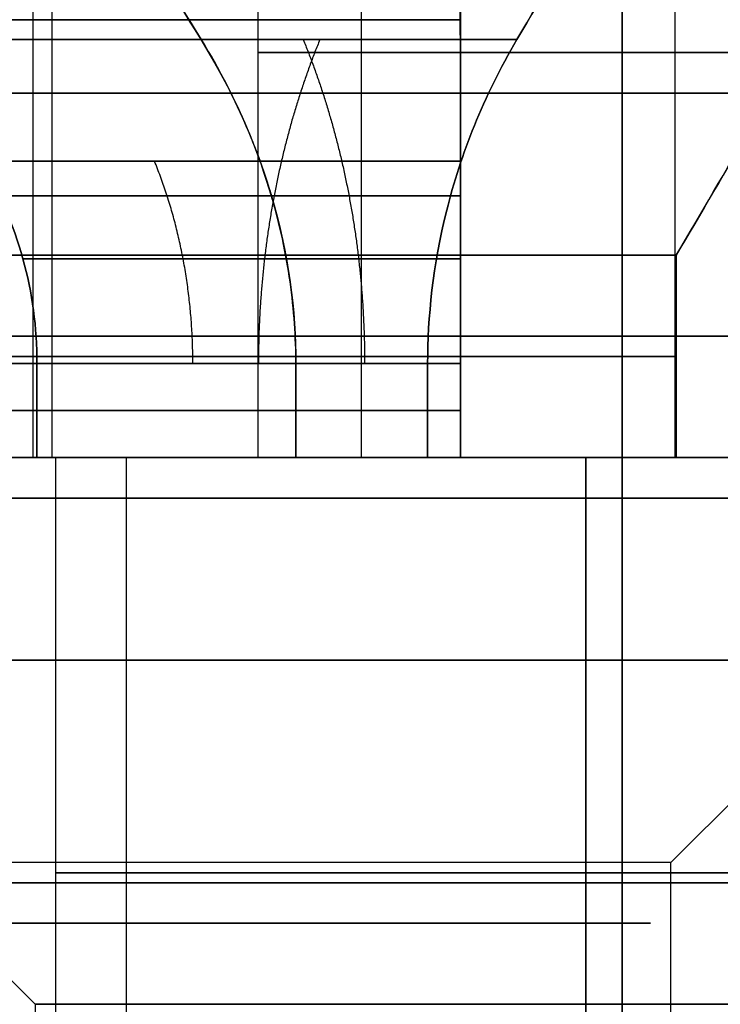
# Model space of a CAD drawing. Header units: millimetres. Extents: x -105 to 152, y -114 to 65.
# Tile 112 of 256: x 112.52 to 114.25, y -92.25 to -89.82. Entities that reach past the tile are written whole.
import ezdxf

# ---------------------------------------------------------------- set-up
doc = ezdxf.new("R2010")
doc.units = ezdxf.units.MM
doc.layers.add('Layer 01', color=18, linetype='Continuous', true_color=0x000000)

msp = doc.modelspace()

# ---------------------------------------------------------------- linework, layer by layer
at = {"layer": 'Layer 01'}
for p, q in [((112.5976, -90.9, 12.54), (112.5976, -87.7, 12.54)), ((112.5976, -90.9, 13.34), (112.5976, -87.7, 13.34)), ((112.5976, -90.9, 23.66), (112.5976, -87.7, 23.66)), ((112.5976, -90.9, 24.46), (112.5976, -87.7, 24.46)), ((113.606, -90.9, 11.5316), (113.606, -87.7, 11.5316)), ((113.606, -87.7, 14.3484), (113.606, -90.9, 14.3484)), ((113.606, -90.9, 22.6516), (113.606, -87.7, 22.6516)), ((113.606, -87.7, 25.4684), (113.606, -90.9, 25.4684)), ((113.106, -88.9, 24.06), (113.106, -90.9, 24.06)), ((113.106, -88.9, 12.94), (113.106, -90.9, 12.94)), ((112.5506, -90.9, 17.1144), (112.5506, -89.1, 17.1144)), ((113.3616, -90.9, 19.0746), (113.3616, -89.1, 19.0746)), ((114.1363, -90.9, 18.9), (114.1363, -89.2052, 18.9)), ((114.1363, -90.9, 18.1), (114.1363, -89.2052, 18.1)), ((133.576, -90, -0.5), (103.576, -90, -0.5)), ((133.576, -90, 37.5), (103.576, -90, 37.5)), ((112.606, -90.9, 24.06), (112.606, -92.95, 24.06)), ((112.606, -90.9, 12.94), (112.606, -92.95, 12.94)), ((113.106, -90.9, 12.94), (112.606, -90.9, 12.94)), ((113.106, -90.9, 24.06), (112.606, -90.9, 24.06)), ((112.7804, -90.9, 16.5602), (112.7804, -93.2, 16.5602)), ((112.9533, -90.9, 12.0172), (112.8235, -90.9, 12.0172)), ((112.9533, -90.9, 13.8628), (112.8235, -90.9, 13.8628)), ((112.9533, -90.9, 23.1372), (112.8235, -90.9, 23.1372)), ((112.9533, -90.9, 24.9828), (112.8235, -90.9, 24.9828)), ((112.8725, -90.9, 13.34), (112.8725, -90.9, 12.54)), ((112.8725, -90.9, 24.46), (112.8725, -90.9, 23.66)), ((113.0832, -90.9, 11.8872), (113.0832, -90.9, 11.7575)), ((113.0832, -90.9, 14.1225), (113.0832, -90.9, 13.9928)), ((113.0832, -90.9, 23.0072), (113.0832, -90.9, 22.8775)), ((113.0832, -90.9, 25.2425), (113.0832, -90.9, 25.1128)), ((113.2577, -90.9, 20.2881), (113.2577, -90.9, 20.1635)), ((113.2577, -90.9, 16.8365), (113.2577, -90.9, 16.7119)), ((114.076, -90.9, 18.5), (113.476, -90.9, 18.5)), ((114.406, -90.9, 11.8369), (113.606, -90.9, 11.8369)), ((114.406, -90.9, 14.0431), (113.606, -90.9, 14.0431)), ((114.406, -90.9, 22.9569), (113.606, -90.9, 22.9569)), ((114.406, -90.9, 25.1631), (113.606, -90.9, 25.1631)), ((113.7642, -90.9, 19.7817), (113.6396, -90.9, 19.7817)), ((113.7642, -90.9, 17.2183), (113.6396, -90.9, 17.2183)), ((113.9159, -90.9, 19.3044), (113.9159, -93.2, 19.3044)), ((114.006, -90.9, 12.04), (114.006, -90.9, 11.54)), ((114.006, -90.9, 14.34), (114.006, -90.9, 13.84)), ((114.006, -90.9, 23.16), (114.006, -90.9, 22.66)), ((114.006, -90.9, 25.46), (114.006, -90.9, 24.96)), ((114.126, -91.9, 18.5), (114.626, -91.4, 18.5)), ((112.556, -92.25, 12.94), (112.256, -91.95, 12.94)), ((112.556, -92.25, 24.06), (112.256, -91.95, 24.06)), ((114.006, -91.95, 15.04), (114.006, -91.95, 14.69)), ((114.006, -91.95, 11.19), (114.006, -91.95, 10.84)), ((114.006, -91.95, 26.16), (114.006, -91.95, 25.81)), ((114.006, -91.95, 22.31), (114.006, -91.95, 21.96)), ((112.556, -92.25, 24.06), (112.556, -94.45, 24.06))]:
    msp.add_line(p, q, dxfattribs=at)
at = {"layer": 'Layer 01', "extrusion": (-3.73859e-12, -1, -3.20754e-12)}
msp.add_arc((114.006, 12.94, 89.8187), 1.8356, 192.5862, 257.4138, dxfattribs=at)
at = {"layer": 'Layer 01', "extrusion": (-3.19361e-12, -1, 3.71444e-12)}
msp.add_arc((114.006, 12.94, 89.8187), 1.8356, 102.5862, 167.4138, dxfattribs=at)
at = {"layer": 'Layer 01', "extrusion": (-3.06571e-12, -1, -3.0555e-12)}
msp.add_arc((114.006, 24.06, 89.8187), 1.8356, 192.5862, 257.4138, dxfattribs=at)
at = {"layer": 'Layer 01', "extrusion": (-3.05081e-12, -1, 3.05081e-12)}
msp.add_arc((114.006, 24.06, 89.8187), 1.8356, 102.5862, 167.4138, dxfattribs=at)
at = {"layer": 'Layer 01', "extrusion": (2.11739e-11, 1, 2.10909e-11)}
msp.add_arc((-111.976, 18.5, -89.8679), 1.8144, 102.7363, 167.2637, dxfattribs=at)
at = {"layer": 'Layer 01', "extrusion": (2.10679e-11, 1, -2.11509e-11)}
msp.add_arc((-111.976, 18.5, -89.8679), 1.8144, 192.7363, 257.2637, dxfattribs=at)
at = {"layer": 'Layer 01', "extrusion": (-1.24054e-11, 1, -1.76226e-11)}
msp.add_arc((-114.006, 12.94, -89.8679), 1.1144, 291.0358, 338.9642, dxfattribs=at)
at = {"layer": 'Layer 01', "extrusion": (-8.99418e-12, 1, 9.01639e-12)}
msp.add_arc((-114.006, 12.94, -89.8679), 1.1144, 21.0358, 68.9642, dxfattribs=at)
at = {"layer": 'Layer 01', "extrusion": (-7.31406e-12, 1, -1.89697e-11)}
msp.add_arc((-114.006, 24.06, -89.8679), 1.1144, 291.0358, 338.9642, dxfattribs=at)
at = {"layer": 'Layer 01', "extrusion": (-1.46415e-11, 1, 5.6278e-12)}
msp.add_arc((-114.006, 24.06, -89.8679), 1.1144, 21.0358, 68.9642, dxfattribs=at)
at = {"layer": 'Layer 01', "extrusion": (0, -1, 0)}
for centre, radius, start, end in [((114.006, 24.06, 89.9), 0.9, 90, 270), ((114.006, 12.94, 89.9), 0.9, 90, 270), ((114.006, 12.94, 89.9), 0.9, 270, 90), ((114.006, 24.06, 89.9), 0.9, 270, 90), ((114.006, 24.06, 91.925), 1.4, 90, 270), ((114.006, 12.94, 91.925), 1.4, 90, 270), ((114.006, 12.94, 91.925), 1.4, 270, 90), ((114.006, 24.06, 91.925), 1.4, 270, 90), ((111.976, 18.5, 92.05), 2.1, 22.5227, 202.5227), ((111.976, 18.5, 92.05), 2.1, 202.5227, 22.5227)]:
    msp.add_arc(centre, radius, start, end, dxfattribs=at)
at = {"layer": 'Layer 01', "extrusion": (-1.42109e-14, -1, 0)}
msp.add_arc((118.576, 18.5, 90), 14.35, 90, 270, dxfattribs=at)
at = {"layer": 'Layer 01', "extrusion": (0, 1, 0)}
for centre, radius, start, end in [((-111.976, 18.5, -90), 1.5, 337.4773, 157.4773), ((-111.976, 18.5, -90), 1.5, 157.4773, 337.4773), ((-111.976, 18.5, -90.784), 1.6, 104.4775, 165.5225), ((-111.976, 18.5, -90.784), 1.6, 194.4775, 255.5225), ((-114.006, 12.94, -90.784), 1.5, 285.466, 344.534), ((-114.006, 12.94, -90.784), 1.5, 15.466, 74.534), ((-114.006, 24.06, -90.784), 1.5, 285.466, 344.534), ((-114.006, 24.06, -90.784), 1.5, 15.466, 74.534)]:
    msp.add_arc(centre, radius, start, end, dxfattribs=at)
at = {"layer": 'Layer 01', "extrusion": (-2.12363e-11, 1, -1.52244e-11)}
msp.add_arc((-114.006, 12.94, -90.1679), 1.634, 284.1701, 345.8299, dxfattribs=at)
at = {"layer": 'Layer 01', "extrusion": (-1.52092e-11, 1, 2.12211e-11)}
msp.add_arc((-114.006, 12.94, -90.1679), 1.634, 14.1701, 75.8299, dxfattribs=at)
at = {"layer": 'Layer 01', "extrusion": (-1.31818e-11, 1, -1.31698e-11)}
msp.add_arc((-114.006, 24.06, -90.1679), 1.634, 284.1701, 345.8299, dxfattribs=at)
at = {"layer": 'Layer 01', "extrusion": (-1.31798e-11, 1, 1.31798e-11)}
msp.add_arc((-114.006, 24.06, -90.1679), 1.634, 14.1701, 75.8299, dxfattribs=at)
at = {"layer": 'Layer 01', "extrusion": (2.14981e-12, -1, 7.23345e-13)}
msp.add_arc((111.976, 18.5, 90.4), 2.2, 10.4757, 79.5243, dxfattribs=at)
at = {"layer": 'Layer 01', "extrusion": (7.20859e-13, -1, -2.16344e-12)}
msp.add_arc((111.976, 18.5, 90.4), 2.2, 280.4757, 349.5243, dxfattribs=at)
at = {"layer": 'Layer 01', "extrusion": (1.03601e-16, -1, 3.33171e-15)}
msp.add_arc((118.576, 18.5, 90.6), 12.8, 90, 265.5192, dxfattribs=at)
at = {"layer": 'Layer 01', "extrusion": (0, 1, -7.10543e-15)}
for start, end in [(100.4757, 169.5243), (190.4757, 259.5243)]:
    msp.add_arc((-111.976, 18.5, -90.65), 2.2, start, end, dxfattribs=at)
at = {"layer": 'Layer 01', "extrusion": (4.31417e-15, -1, 4.31417e-15)}
msp.add_arc((111.976, 18.5, 90.6679), 1.6, 14.4775, 75.5225, dxfattribs=at)
at = {"layer": 'Layer 01', "extrusion": (-6.85224e-16, -1, 6.85224e-16)}
msp.add_arc((111.976, 18.5, 90.6679), 1.6, 284.4775, 345.5225, dxfattribs=at)
at = {"layer": 'Layer 01', "extrusion": (-1.87161e-14, -1, -5.12606e-15)}
msp.add_arc((114.006, 12.94, 90.6679), 1.5, 195.466, 254.534, dxfattribs=at)
at = {"layer": 'Layer 01', "extrusion": (-2.08439e-16, -1, 2.08439e-16)}
msp.add_arc((114.006, 12.94, 90.6679), 1.5, 105.466, 164.534, dxfattribs=at)
at = {"layer": 'Layer 01', "extrusion": (-2.2715e-15, -1, -2.2715e-15)}
msp.add_arc((114.006, 24.06, 90.6679), 1.5, 195.466, 254.534, dxfattribs=at)
at = {"layer": 'Layer 01', "extrusion": (3.70418e-14, -1, -9.86172e-15)}
msp.add_arc((114.006, 24.06, 90.6679), 1.5, 105.466, 164.534, dxfattribs=at)
at = {"layer": 'Layer 01', "extrusion": (-6.25246e-15, 1, -6.25246e-15)}
for centre in [(-114.006, 24.06, -90.6679), (-114.006, 12.94, -90.6679)]:
    msp.add_arc(centre, 0.9, 296.3878, 333.6122, dxfattribs=at)
at = {"layer": 'Layer 01', "extrusion": (-1.42554e-13, 1, 1.77537e-13)}
msp.add_arc((-114.006, 24.06, -90.6679), 0.9, 26.3878, 63.6122, dxfattribs=at)
at = {"layer": 'Layer 01', "extrusion": (-1.46394e-15, 1, -7.26316e-16)}
msp.add_arc((-114.006, 12.94, -90.6679), 0.9, 26.3878, 63.6122, dxfattribs=at)
at = {"layer": 'Layer 01', "extrusion": (1.10195e-15, 1, -3.37936e-15)}
msp.add_arc((-118.576, 18.5, -90.9), 12.9, 273.55551, 0, dxfattribs=at)
at = {"layer": 'Layer 01', "extrusion": (2.10161e-15, 1, -2.84997e-15)}
msp.add_arc((-118.576, 18.5, -90.9), 12.9, 360, 78.82546, dxfattribs=at)
at = {"layer": 'Layer 01', "extrusion": (-1.09916e-16, 1, -2.84233e-15)}
msp.add_arc((-118.576, 18.5, -90.9), 12.5, 274.58857, 90, dxfattribs=at)
at = {"layer": 'Layer 01', "extrusion": (1.08433e-16, -1, 3.5693e-15)}
msp.add_arc((118.576, 18.5, 90.9), 11.95, 90, 265.19976, dxfattribs=at)
at = {"layer": 'Layer 01', "extrusion": (-3.21484e-16, -1, 3.25439e-15)}
msp.add_arc((118.576, 18.5, 90.9), 12.05, 180, 265.23969, dxfattribs=at)
at = {"layer": 'Layer 01', "extrusion": (0, -1, 3.25439e-15)}
msp.add_arc((118.576, 18.5, 90.9), 12.05, 0, 180, dxfattribs=at)
at = {"layer": 'Layer 01', "extrusion": (1.42477e-14, 1, 2.74075e-15)}
msp.add_arc((-111.976, 18.5, -90.9), 1.5, 337.4773, 157.4773, dxfattribs=at)
at = {"layer": 'Layer 01', "extrusion": (-5.4964e-15, -1, 8.88218e-16)}
msp.add_arc((111.976, 18.5, 90.9), 1.5, 202.5227, 22.5227, dxfattribs=at)
at = {"layer": 'Layer 01', "extrusion": (-3.04563e-15, -1, -1.50345e-14)}
msp.add_arc((111.976, 18.5, 90.9), 2.1, 22.5227, 79.0194, dxfattribs=at)
at = {"layer": 'Layer 01', "extrusion": (6.52341e-15, -1, 2.02935e-15)}
msp.add_arc((111.976, 18.5, 90.9), 2.1, 280.9806, 349.0194, dxfattribs=at)
at = {"layer": 'Layer 01', "extrusion": (-4.31417e-15, 1, -4.31417e-15)}
msp.add_arc((-111.976, 18.5, -90.9), 1.6, 104.4775, 165.5225, dxfattribs=at)
at = {"layer": 'Layer 01', "extrusion": (4.06789e-15, 1, -3.99121e-15)}
msp.add_arc((-111.976, 18.5, -90.9), 2.2, 100.4757, 169.5243, dxfattribs=at)
at = {"layer": 'Layer 01', "extrusion": (3.97248e-15, 1, -1.63384e-14)}
msp.add_arc((-111.976, 18.5, -90.9), 1.6, 194.4775, 255.5225, dxfattribs=at)
at = {"layer": 'Layer 01', "extrusion": (-1.15809e-14, 1, -4.53726e-15)}
msp.add_arc((-111.976, 18.5, -90.9), 2.2, 190.4757, 259.5243, dxfattribs=at)
at = {"layer": 'Layer 01', "extrusion": (-4.90903e-16, 1, -4.90903e-16)}
msp.add_arc((-114.006, 12.94, -90.9), 1.5, 285.466, 344.534, dxfattribs=at)
at = {"layer": 'Layer 01', "extrusion": (-3.03951e-14, 1, 1.68051e-14)}
msp.add_arc((-114.006, 12.94, -90.9), 1.5, 15.466, 74.534, dxfattribs=at)
at = {"layer": 'Layer 01', "extrusion": (-1.29705e-16, 1, -1.29705e-16)}
msp.add_arc((-114.006, 24.06, -90.9), 1.5, 285.466, 344.534, dxfattribs=at)
at = {"layer": 'Layer 01', "extrusion": (-2.35395e-15, 1, 2.35395e-15)}
msp.add_arc((-114.006, 24.06, -90.9), 1.5, 15.466, 74.534, dxfattribs=at)
at = {"layer": 'Layer 01', "extrusion": (1.11252e-14, -1, 0)}
msp.add_arc((114.006, 24.06, 90.9), 1.4, 163.3985, 196.6015, dxfattribs=at)
at = {"layer": 'Layer 01', "extrusion": (7.40818e-14, -1, -1.31596e-27)}
msp.add_arc((114.006, 12.94, 90.9), 1.4, 163.3985, 196.6015, dxfattribs=at)
at = {"layer": 'Layer 01', "extrusion": (-2.7607e-16, -1, 2.7607e-16)}
msp.add_arc((114.006, 24.06, 90.9), 1.4, 106.6015, 163.3985, dxfattribs=at)
at = {"layer": 'Layer 01', "extrusion": (4.54777e-15, -1, 4.54777e-15)}
msp.add_arc((114.006, 24.06, 90.9), 1.4, 196.6015, 253.3985, dxfattribs=at)
at = {"layer": 'Layer 01', "extrusion": (2.94895e-14, -1, -2.94895e-14)}
msp.add_arc((114.006, 12.94, 90.9), 1.4, 106.6015, 163.3985, dxfattribs=at)
at = {"layer": 'Layer 01', "extrusion": (5.66395e-15, -1, 2.07555e-14)}
msp.add_arc((114.006, 12.94, 90.9), 1.4, 196.6015, 253.3985, dxfattribs=at)
at = {"layer": 'Layer 01', "extrusion": (-1.33711e-15, 1, -2.69502e-15)}
msp.add_arc((-114.006, 24.06, -90.9), 0.9, 333.6122, 26.3878, dxfattribs=at)
at = {"layer": 'Layer 01', "extrusion": (-5.15414e-14, 1, -1.77636e-14)}
msp.add_arc((-114.006, 12.94, -90.9), 0.9, 333.6122, 26.3878, dxfattribs=at)
at = {"layer": 'Layer 01', "extrusion": (-1.00997e-15, 1, -4.30811e-15)}
for centre, start, end in [((-114.006, 24.06, -90.9), 270, 296.3878), ((-114.006, 12.94, -90.9), 270, 296.3878), ((-114.006, 24.06, -90.9), 90, 116.3878)]:
    msp.add_arc(centre, 0.9, start, end, dxfattribs=at)
at = {"layer": 'Layer 01', "extrusion": (-2.0966e-16, 1, 8.94318e-16)}
msp.add_arc((-114.006, 24.06, -90.9), 0.9, 63.6122, 90, dxfattribs=at)
at = {"layer": 'Layer 01', "extrusion": (-1.84519e-16, -1, 1.26471e-15)}
for centre, start, end in [((114.006, 24.06, 90.9), 90, 106.6015), ((114.006, 12.94, 90.9), 270, 286.6015), ((114.006, 24.06, 90.9), 270, 286.6015)]:
    msp.add_arc(centre, 1.4, start, end, dxfattribs=at)
at = {"layer": 'Layer 01', "extrusion": (6.69404e-16, -1, 4.58816e-15)}
for centre, start, end in [((114.006, 24.06, 90.9), 253.3985, 270), ((114.006, 12.94, 90.9), 253.3985, 270), ((114.006, 24.06, 90.9), 73.3985, 90)]:
    msp.add_arc(centre, 1.4, start, end, dxfattribs=at)
at = {"layer": 'Layer 01', "extrusion": (-2.0966e-16, 1, 1.52438e-13)}
msp.add_arc((-114.006, 12.94, -90.9), 0.9, 63.6122, 90, dxfattribs=at)
at = {"layer": 'Layer 01', "extrusion": (-3.07023e-15, -1, -2.22463e-13)}
msp.add_arc((114.006, 12.94, 90.9), 1.4, 90, 106.6015, dxfattribs=at)
at = {"layer": 'Layer 01', "extrusion": (-2.78627e-14, -1, -8.3866e-15)}
msp.add_arc((111.976, 18.5, 90.9), 2.1, 10.9806, 22.5227, dxfattribs=at)
at = {"layer": 'Layer 01', "extrusion": (5.27846e-15, -1, -2.07328e-13)}
msp.add_arc((114.006, 12.94, 90.9), 1.4, 73.3985, 90, dxfattribs=at)
at = {"layer": 'Layer 01', "extrusion": (1.81451e-15, 1, 1.59283e-13)}
msp.add_arc((-114.006, 12.94, -90.9), 0.9, 90, 116.3878, dxfattribs=at)
at = {"layer": 'Layer 01', "extrusion": (-1.68246e-16, 1, 7.17663e-16)}
for centre in [(-114.006, 12.94, -90.9), (-114.006, 24.06, -90.9)]:
    msp.add_arc(centre, 0.9, 243.6122, 270, dxfattribs=at)
at = {"layer": 'Layer 01', "extrusion": (-1.65631e-14, -1, 0)}
msp.add_arc((111.976, 18.5, 90.9), 2.1, 349.0194, 10.9806, dxfattribs=at)
at = {"layer": 'Layer 01', "extrusion": (8.27116e-15, 1, 1.48546e-15)}
msp.add_arc((-118.576, 18.5, -91), 14.35, 270, 90, dxfattribs=at)
at = {"layer": 'Layer 01', "extrusion": (-4.95152e-16, 1, -3.25439e-15)}
msp.add_arc((-118.576, 18.5, -91), 14.35, 0, 180, dxfattribs=at)
at = {"layer": 'Layer 01', "extrusion": (-1.48546e-15, 1, -3.25439e-15)}
msp.add_arc((-118.576, 18.5, -91), 14.35, 180, 0, dxfattribs=at)
at = {"layer": 'Layer 01', "extrusion": (-1.07998e-16, 1, -7.28762e-15)}
msp.add_arc((-111.976, 18.5, -91.4), 2.925, 90, 270, dxfattribs=at)
at = {"layer": 'Layer 01', "extrusion": (1.07998e-16, -1, 5.36259e-15)}
msp.add_arc((111.976, 18.5, 91.4), 2.65, 270, 90, dxfattribs=at)
at = {"layer": 'Layer 01', "extrusion": (1.07998e-16, -1, 6.7177e-15)}
msp.add_arc((111.976, 18.5, 91.9), 2.15, 0, 90, dxfattribs=at)
at = {"layer": 'Layer 01', "extrusion": (5.42673e-30, 1, -6.6097e-15)}
msp.add_arc((-111.976, 18.5, -91.9), 2.15, 180, 270, dxfattribs=at)
at = {"layer": 'Layer 01', "extrusion": (-1.07998e-16, 1, -6.76707e-15)}
for centre, start, end in [((-114.006, 12.94, -91.95), 270, 90), ((-114.006, 24.06, -91.95), 90, 270)]:
    msp.add_arc(centre, 2.1, start, end, dxfattribs=at)
at = {"layer": 'Layer 01', "extrusion": (-1.07998e-16, 1, -3.38354e-15)}
msp.add_arc((-114.006, 24.06, -91.95), 2.1, 270, 90, dxfattribs=at)
at = {"layer": 'Layer 01', "extrusion": (1.07998e-16, -1, 0)}
for centre, radius, start, end in [((114.006, 12.94, 91.95), 1.75, 90, 270), ((114.006, 12.94, 91.95), 1.75, 270, 90), ((114.006, 24.06, 92.25), 1.45, 90, 270)]:
    msp.add_arc(centre, radius, start, end, dxfattribs=at)
at = {"layer": 'Layer 01', "extrusion": (1.07998e-16, -1, 4.06024e-15)}
msp.add_arc((114.006, 24.06, 91.95), 1.75, 90, 270, dxfattribs=at)
at = {"layer": 'Layer 01', "extrusion": (1.07998e-16, -1, -4.06024e-15)}
msp.add_arc((114.006, 24.06, 91.95), 1.75, 270, 90, dxfattribs=at)
at = {"layer": 'Layer 01', "extrusion": (-1.07998e-16, 1, -1.01506e-14)}
msp.add_arc((-114.006, 12.94, -91.95), 2.1, 90, 270, dxfattribs=at)
at = {"layer": 'Layer 01', "extrusion": (-1.07998e-16, 1, 0)}
msp.add_arc((-114.006, 24.06, -92.25), 1.45, 90, 270, dxfattribs=at)
at = {"layer": 'Layer 01'}
for points, degree in [([(114.006, -87.1, 10.84), (114.006, -89.525, 10.84), (114.006, -91.95, 10.84)], 2), ([(114.006, -91.95, 15.04), (114.006, -89.525, 15.04), (114.006, -87.1, 15.04)], 2), ([(114.006, -87.1, 21.96), (114.006, -89.525, 21.96), (114.006, -91.95, 21.96)], 2), ([(114.006, -91.95, 26.16), (114.006, -89.525, 26.16), (114.006, -87.1, 26.16)], 2), ([(114.006, -88.9, 13.84), (114.006, -89.9, 13.84), (114.006, -90.9, 13.84)], 2), ([(114.006, -90.9, 12.04), (114.006, -89.9, 12.04), (114.006, -88.9, 12.04)], 2), ([(114.006, -88.9, 24.96), (114.006, -89.9, 24.96), (114.006, -90.9, 24.96)], 2), ([(114.006, -90.9, 23.16), (114.006, -89.9, 23.16), (114.006, -88.9, 23.16)], 2), ([(113.3616, -90.9, 19.0746), (113.3616, -90, 19.0746), (113.3616, -89.1, 19.0746)], 2), ([(113.7458, -89.8679, 18.9), (113.877, -89.6453, 18.9), (114.0082, -89.4226, 18.9), (114.1394, -89.2, 18.9)], 3), ([(114.1394, -89.2, 18.1), (114.0082, -89.4226, 18.1), (113.877, -89.6453, 18.1), (113.7458, -89.8679, 18.1)], 3), ([(112.9659, -89.8679, 12.54), (112.8999, -89.7611, 12.5398), (112.8287, -89.6447, 12.5398), (112.7523, -89.5187, 12.54)], 3), ([(112.7523, -89.5187, 13.34), (112.8287, -89.6447, 13.3402), (112.8999, -89.7611, 13.3402), (112.9659, -89.8679, 13.34)], 3), ([(112.9659, -89.8679, 23.66), (112.8941, -89.7519, 23.66), (112.823, -89.6354, 23.66), (112.7523, -89.5187, 23.66)], 3), ([(112.7523, -89.5187, 24.46), (112.823, -89.6354, 24.46), (112.8941, -89.7519, 24.46), (112.9659, -89.8679, 24.46)], 3), ([(113.606, -89.5187, 11.6862), (113.6059, -89.6447, 11.7626), (113.6059, -89.7611, 11.8339), (113.606, -89.8679, 11.8999)], 3), ([(113.606, -89.8679, 13.9801), (113.6059, -89.7611, 14.0461), (113.6059, -89.6447, 14.1174), (113.606, -89.5187, 14.1938)], 3), ([(114.5306, -89.7321, 18.1), (114.39, -89.9726, 18.1), (114.2596, -90.1952, 18.1), (114.1394, -90.4, 18.1)], 3), ([(113.606, -89.8187, 11.1485), (113.606, -89.9418, 11.2213), (113.606, -90.0583, 11.2904), (113.606, -90.1679, 11.3557)], 3), ([(112.4218, -90.1679, 12.54), (112.5142, -90.3231, 12.54), (112.5604, -90.4898, 12.54), (112.5604, -90.6679, 12.54)], 3), ([(112.5604, -90.6679, 13.34), (112.5604, -90.4898, 13.34), (112.5142, -90.3231, 13.34), (112.4218, -90.1679, 13.34)], 3), ([(112.4218, -90.1679, 23.66), (112.5142, -90.3231, 23.66), (112.5604, -90.4898, 23.66), (112.5604, -90.6679, 23.66)], 3), ([(112.5604, -90.6679, 24.46), (112.5604, -90.4898, 24.46), (112.5142, -90.3231, 24.46), (112.4218, -90.1679, 24.46)], 3), ([(114.1394, -90.9, 18.9), (114.1394, -90.65, 18.9), (114.1394, -90.4, 18.9)], 2), ([(114.1394, -90.4, 18.1), (114.1394, -90.65, 18.1), (114.1394, -90.9, 18.1)], 2), ([(112.5604, -90.9, 12.54), (112.5604, -90.784, 12.54), (112.5604, -90.6679, 12.54)], 2), ([(112.5604, -90.6679, 13.34), (112.5604, -90.784, 13.34), (112.5604, -90.9, 13.34)], 2), ([(112.5604, -90.9, 23.66), (112.5604, -90.784, 23.66), (112.5604, -90.6679, 23.66)], 2), ([(112.5604, -90.6679, 24.46), (112.5604, -90.784, 24.46), (112.5604, -90.9, 24.46)], 2), ([(113.1998, -90.6679, 23.66), (113.1998, -90.784, 23.66), (113.1998, -90.9, 23.66)], 2), ([(113.1998, -90.9, 24.46), (113.1998, -90.784, 24.46), (113.1998, -90.6679, 24.46)], 2), ([(113.1998, -90.6679, 12.54), (113.1998, -90.784, 12.54), (113.1998, -90.9, 12.54)], 2), ([(113.1998, -90.9, 13.34), (113.1998, -90.784, 13.34), (113.1998, -90.6679, 13.34)], 2), ([(113.5252, -90.9, 18.9), (113.5252, -90.784, 18.9), (113.5252, -90.6679, 18.9)], 2), ([(113.5252, -90.6679, 18.1), (113.5252, -90.784, 18.1), (113.5252, -90.9, 18.1)], 2), ([(113.606, -90.9, 23.2538), (113.606, -90.784, 23.2538), (113.606, -90.6679, 23.2538)], 2), ([(113.606, -90.6679, 24.8662), (113.606, -90.784, 24.8662), (113.606, -90.9, 24.8662)], 2), ([(113.606, -90.9, 12.1338), (113.606, -90.784, 12.1338), (113.606, -90.6679, 12.1338)], 2), ([(113.606, -90.6679, 13.7462), (113.606, -90.784, 13.7462), (113.606, -90.9, 13.7462)], 2), ([(113.606, -90.6679, 11.4943), (113.606, -90.784, 11.4943), (113.606, -90.9, 11.4943)], 2), ([(113.606, -90.9, 14.3857), (113.606, -90.784, 14.3857), (113.606, -90.6679, 14.3857)], 2), ([(113.606, -90.6679, 22.6143), (113.606, -90.784, 22.6143), (113.606, -90.9, 22.6143)], 2), ([(113.606, -90.9, 25.5057), (113.606, -90.784, 25.5057), (113.606, -90.6679, 25.5057)], 2), ([(112.5604, -90.9, 12.54), (112.6124, -90.9, 12.54), (112.6644, -90.9, 12.54)], 2), ([(112.6644, -90.9, 13.34), (112.6124, -90.9, 13.34), (112.5604, -90.9, 13.34)], 2), ([(112.5604, -90.9, 23.66), (112.6124, -90.9, 23.66), (112.6644, -90.9, 23.66)], 2), ([(112.6644, -90.9, 24.46), (112.6124, -90.9, 24.46), (112.5604, -90.9, 24.46)], 2), ([(113.1998, -90.9, 12.54), (112.9321, -90.9, 12.54), (112.6644, -90.9, 12.54)], 2), ([(112.6644, -90.9, 13.34), (112.9321, -90.9, 13.34), (113.1998, -90.9, 13.34)], 2), ([(113.1998, -90.9, 23.66), (112.9321, -90.9, 23.66), (112.6644, -90.9, 23.66)], 2), ([(112.6644, -90.9, 24.46), (112.9321, -90.9, 24.46), (113.1998, -90.9, 24.46)], 2), ([(113.5252, -90.9, 18.9), (113.7814, -90.9, 18.9), (114.0376, -90.9, 18.9)], 2), ([(114.0376, -90.9, 18.1), (113.7814, -90.9, 18.1), (113.5252, -90.9, 18.1)], 2), ([(113.606, -90.9, 11.5984), (113.606, -90.9, 11.8661), (113.606, -90.9, 12.1338)], 2), ([(113.606, -90.9, 11.5984), (113.606, -90.9, 11.5463), (113.606, -90.9, 11.4943)], 2), ([(113.606, -90.9, 14.3857), (113.606, -90.9, 14.3337), (113.606, -90.9, 14.2816)], 2), ([(113.606, -90.9, 13.7462), (113.606, -90.9, 14.0139), (113.606, -90.9, 14.2816)], 2), ([(113.606, -90.9, 22.7184), (113.606, -90.9, 22.9861), (113.606, -90.9, 23.2538)], 2), ([(113.606, -90.9, 22.7184), (113.606, -90.9, 22.6663), (113.606, -90.9, 22.6143)], 2), ([(113.606, -90.9, 24.8662), (113.606, -90.9, 25.1339), (113.606, -90.9, 25.4016)], 2), ([(113.606, -90.9, 25.5057), (113.606, -90.9, 25.4537), (113.606, -90.9, 25.4016)], 2), ([(113.9159, -93.2, 19.3044), (113.9159, -92.05, 19.3044), (113.9159, -90.9, 19.3044)], 2), ([(114.006, -90.9, 14.34), (114.006, -91.925, 14.34), (114.006, -92.95, 14.34)], 2), ([(114.006, -92.95, 11.54), (114.006, -91.925, 11.54), (114.006, -90.9, 11.54)], 2), ([(114.006, -90.9, 25.46), (114.006, -91.925, 25.46), (114.006, -92.95, 25.46)], 2), ([(114.006, -92.95, 22.66), (114.006, -91.925, 22.66), (114.006, -90.9, 22.66)], 2), ([(114.1394, -90.9, 18.9), (114.0885, -90.9, 18.9), (114.0376, -90.9, 18.9)], 2), ([(114.0376, -90.9, 18.1), (114.0885, -90.9, 18.1), (114.1394, -90.9, 18.1)], 2), ([(103.576, -91, -0.5), (118.576, -91, -0.5), (133.576, -91, -0.5)], 2), ([(133.576, -91, 37.5), (118.576, -91, 37.5), (103.576, -91, 37.5)], 2), ([(133.526, -91, -0.45), (118.576, -91, -0.45), (103.626, -91, -0.45)], 2), ([(103.626, -91, 37.45), (118.576, -91, 37.45), (133.526, -91, 37.45)], 2), ([(114.126, -93.8, 18.5), (114.126, -92.85, 18.5), (114.126, -91.9, 18.5)], 2), ([(114.006, -91.95, 11.19), (114.006, -92.1, 11.34), (114.006, -92.25, 11.49)], 2), ([(114.006, -92.25, 14.39), (114.006, -92.1, 14.54), (114.006, -91.95, 14.69)], 2), ([(114.006, -91.95, 22.31), (114.006, -92.1, 22.46), (114.006, -92.25, 22.61)], 2), ([(114.006, -92.25, 25.51), (114.006, -92.1, 25.66), (114.006, -91.95, 25.81)], 2), ([(114.006, -94.45, 25.51), (114.006, -93.35, 25.51), (114.006, -92.25, 25.51)], 2), ([(114.006, -92.25, 22.61), (114.006, -93.35, 22.61), (114.006, -94.45, 22.61)], 2)]:
    msp.add_open_spline(points, degree=degree, dxfattribs=at)
for points, knots in [([(113.606, -89.0187, 10.9294), (113.606, -89.1666, 10.9294), (113.6061, -89.3121, 10.9507), (113.6061, -89.5827, 11.0275), (113.606, -89.7077, 11.0829), (113.606, -89.8187, 11.1485)], [0, 0, 0, 0, 0.4209515, 0.4209515, 0.8419029, 0.8419029, 0.8419029, 0.8419029]), ([(113.606, -89.8187, 14.7315), (113.606, -89.7077, 14.7971), (113.6061, -89.5827, 14.8525), (113.6061, -89.3121, 14.9293), (113.606, -89.1666, 14.9506), (113.606, -89.0187, 14.9506)], [0, 0, 0, 0, 0.4209515, 0.4209515, 0.8419029, 0.8419029, 0.8419029, 0.8419029]), ([(113.606, -89.0187, 22.0494), (113.606, -89.1666, 22.0494), (113.6061, -89.3121, 22.0707), (113.6061, -89.5827, 22.1475), (113.606, -89.7077, 22.2029), (113.606, -89.8187, 22.2685)], [0, 0, 0, 0, 0.4209515, 0.4209515, 0.8419029, 0.8419029, 0.8419029, 0.8419029]), ([(113.606, -89.8187, 25.8515), (113.606, -89.7077, 25.9171), (113.6061, -89.5827, 25.9725), (113.6061, -89.3121, 26.0493), (113.606, -89.1666, 26.0706), (113.606, -89.0187, 26.0706)], [0, 0, 0, 0, 0.4209515, 0.4209515, 0.8419029, 0.8419029, 0.8419029, 0.8419029]), ([(112.9659, -89.8679, 12.54), (113.0146, -89.9466, 12.54), (113.051, -90.0203, 12.5403), (113.0926, -90.118, 12.5402), (113.1043, -90.1484, 12.5402), (113.1192, -90.1905, 12.5401), (113.126, -90.2106, 12.5401), (113.1329, -90.2325, 12.54), (113.1357, -90.2415, 12.54), (113.1375, -90.2474, 12.54), (113.1379, -90.2487, 12.54), (113.182, -90.3979, 12.54), (113.1998, -90.5387, 12.54), (113.1998, -90.6679, 12.54)], [0, 0, 0, 0, 0.2114954, 0.2114954, 0.3172432, 0.3172432, 0.370117, 0.396554, 0.4097724, 0.4097724, 0.4229909, 0.4229909, 0.8459818, 0.8459818, 0.8459818, 0.8459818]), ([(113.1998, -90.6679, 13.34), (113.1998, -90.6031, 13.34), (113.1953, -90.5355, 13.3399), (113.1805, -90.431, 13.3399), (113.1742, -90.3956, 13.3399), (113.1626, -90.342, 13.3399), (113.1562, -90.315, 13.34), (113.1478, -90.2834, 13.34), (113.144, -90.2698, 13.34), (113.1414, -90.2608, 13.34), (113.1396, -90.2546, 13.34), (113.1114, -90.1597, 13.34), (113.0629, -90.0247, 13.34), (112.9659, -89.8679, 13.34)], [-0.8461013, -0.8461013, -0.8461013, -0.8461013, -0.634576, -0.634576, -0.5288133, -0.5288133, -0.475932, -0.4494913, -0.436271, -0.436271, -0.4230506, -0.4230506, 0, 0, 0, 0]), ([(112.9659, -89.8679, 23.66), (113.0143, -89.9462, 23.66), (113.0506, -90.0196, 23.6603), (113.0921, -90.1169, 23.6603), (113.1038, -90.1472, 23.6602), (113.1188, -90.1892, 23.6601), (113.1256, -90.2093, 23.6601), (113.1325, -90.2312, 23.66), (113.1353, -90.2402, 23.66), (113.1371, -90.2461, 23.66), (113.1375, -90.2474, 23.66), (113.1819, -90.3974, 23.66), (113.1998, -90.5387, 23.66), (113.1998, -90.6679, 23.66)], [0, 0, 0, 0, 0.2114973, 0.2114973, 0.317246, 0.317246, 0.3701204, 0.3965575, 0.4097761, 0.4097761, 0.4229947, 0.4229947, 0.8459894, 0.8459894, 0.8459894, 0.8459894]), ([(113.1998, -90.6679, 24.46), (113.1998, -90.6033, 24.46), (113.1954, -90.5358, 24.4599), (113.1806, -90.4313, 24.4598), (113.1743, -90.3959, 24.4599), (113.1627, -90.3423, 24.4599), (113.1563, -90.3154, 24.4599), (113.1479, -90.2837, 24.46), (113.1441, -90.2701, 24.46), (113.1415, -90.261, 24.46), (113.1397, -90.2548, 24.46), (113.1114, -90.1596, 24.46), (113.0628, -90.0245, 24.46), (112.9659, -89.8679, 24.46)], [-0.8460952, -0.8460952, -0.8460952, -0.8460952, -0.6345714, -0.6345714, -0.5288095, -0.5288095, -0.4759286, -0.4494881, -0.4362679, -0.4362679, -0.4230476, -0.4230476, 0, 0, 0, 0]), ([(113.7458, -89.8679, 18.9), (113.6627, -90.0082, 18.9), (113.6066, -90.1527, 18.8992), (113.5381, -90.4256, 18.8993), (113.5252, -90.5538, 18.9), (113.5252, -90.6679, 18.9)], [0, 0, 0, 0, 0.4211804, 0.4211804, 0.8423608, 0.8423608, 0.8423608, 0.8423608]), ([(113.5252, -90.6679, 18.1), (113.5252, -90.5538, 18.1), (113.5381, -90.4256, 18.1007), (113.6066, -90.1527, 18.1008), (113.6627, -90.0082, 18.1), (113.7458, -89.8679, 18.1)], [0, 0, 0, 0, 0.4211804, 0.4211804, 0.8423608, 0.8423608, 0.8423608, 0.8423608]), ([(113.606, -89.8679, 13.9801), (113.606, -89.9466, 13.9315), (113.6063, -90.0203, 13.895), (113.6063, -90.118, 13.8535), (113.6062, -90.1484, 13.8418), (113.6061, -90.1905, 13.8269), (113.6061, -90.2106, 13.82), (113.6061, -90.2325, 13.8131), (113.606, -90.2415, 13.8104), (113.606, -90.2474, 13.8086), (113.606, -90.2487, 13.8082), (113.606, -90.3979, 13.7641), (113.606, -90.5387, 13.7462), (113.606, -90.6679, 13.7462)], [0, 0, 0, 0, 0.2114954, 0.2114954, 0.3172432, 0.3172432, 0.370117, 0.396554, 0.4097724, 0.4097724, 0.4229909, 0.4229909, 0.8459818, 0.8459818, 0.8459818, 0.8459818]), ([(113.606, -90.6679, 12.1338), (113.606, -90.6032, 12.1338), (113.6062, -90.5356, 12.1293), (113.6062, -90.4311, 12.1145), (113.6062, -90.3958, 12.1082), (113.6061, -90.3422, 12.0966), (113.6061, -90.3153, 12.0903), (113.6061, -90.2837, 12.0819), (113.606, -90.2701, 12.078), (113.606, -90.261, 12.0754), (113.606, -90.2548, 12.0736), (113.606, -90.1599, 12.0455), (113.606, -90.0248, 11.9969), (113.606, -89.8679, 11.8999)], [-0.8461044, -0.8461044, -0.8461044, -0.8461044, -0.6345783, -0.6345783, -0.5288153, -0.5288153, -0.4759337, -0.449493, -0.4362726, -0.4362726, -0.4230522, -0.4230522, 0, 0, 0, 0]), ([(113.606, -89.8679, 25.1001), (113.606, -89.9462, 25.0517), (113.6063, -90.0196, 25.0154), (113.6063, -90.1169, 24.9739), (113.6063, -90.1472, 24.9622), (113.6062, -90.1892, 24.9473), (113.6061, -90.2093, 24.9405), (113.6061, -90.2312, 24.9335), (113.6061, -90.2402, 24.9308), (113.6061, -90.2461, 24.929), (113.6061, -90.2474, 24.9286), (113.6061, -90.3974, 24.8841), (113.606, -90.5387, 24.8662), (113.606, -90.6679, 24.8662)], [0, 0, 0, 0, 0.2114973, 0.2114973, 0.317246, 0.317246, 0.3701204, 0.3965575, 0.4097761, 0.4097761, 0.4229947, 0.4229947, 0.8459894, 0.8459894, 0.8459894, 0.8459894]), ([(113.606, -90.6679, 23.2538), (113.606, -90.6033, 23.2538), (113.6062, -90.5358, 23.2493), (113.6062, -90.4313, 23.2345), (113.6062, -90.3959, 23.2282), (113.6061, -90.3423, 23.2166), (113.6061, -90.3154, 23.2103), (113.6061, -90.2837, 23.2019), (113.6061, -90.2701, 23.198), (113.6061, -90.261, 23.1954), (113.6061, -90.2548, 23.1936), (113.6061, -90.1596, 23.1654), (113.606, -90.0245, 23.1168), (113.606, -89.8679, 23.0199)], [-0.8460952, -0.8460952, -0.8460952, -0.8460952, -0.6345714, -0.6345714, -0.5288095, -0.5288095, -0.4759286, -0.4494881, -0.4362679, -0.4362679, -0.4230476, -0.4230476, 0, 0, 0, 0])]:
    msp.add_open_spline(points, degree=3, knots=knots, dxfattribs=at)
at = {"layer": 'Layer 01', "extrusion": (-1, 0, 0)}
msp.add_open_spline([(113.606, -89.5187, 22.8062), (113.606, -89.6354, 22.877), (113.606, -89.7519, 22.9481), (113.606, -89.8679, 23.0199)], degree=3, dxfattribs=at)
at = {"layer": 'Layer 01', "extrusion": (1, 0, 0)}
msp.add_open_spline([(113.606, -89.8679, 25.1001), (113.606, -89.7519, 25.1719), (113.606, -89.6354, 25.243), (113.606, -89.5187, 25.3138)], degree=3, dxfattribs=at)
at = {"layer": 'Layer 01', "extrusion": (4.83473e-09, -2.83204e-09, -1)}
msp.add_open_spline([(114.1394, -90.4, 18.9), (114.2594, -90.1956, 18.9), (114.3898, -89.973, 18.9), (114.5306, -89.7321, 18.9)], degree=3, dxfattribs=at)
at = {"layer": 'Layer 01', "extrusion": (1, -1.78784e-08, 3.01207e-08)}
msp.add_open_spline([(113.606, -90.1679, 14.5243), (113.606, -90.0585, 14.5894), (113.606, -89.9421, 14.6585), (113.606, -89.8187, 14.7315)], degree=3, dxfattribs=at)
at = {"layer": 'Layer 01', "extrusion": (-1, 1.90172e-08, 3.20384e-08)}
msp.add_open_spline([(113.606, -89.8187, 22.2685), (113.606, -89.9421, 22.3415), (113.606, -90.0585, 22.4106), (113.606, -90.1679, 22.4757)], degree=3, dxfattribs=at)
at = {"layer": 'Layer 01', "extrusion": (1, -1.90917e-08, 3.21639e-08)}
msp.add_open_spline([(113.606, -90.1679, 25.6443), (113.606, -90.0585, 25.7094), (113.606, -89.9421, 25.7785), (113.606, -89.8187, 25.8515)], degree=3, dxfattribs=at)
at = {"layer": 'Layer 01', "extrusion": (-0.707107, -2.83322e-14, 0.707107)}
msp.add_rational_spline([(113.259, -89.8679, 19.7829), (113.1591, -90.1126, 19.6831), (113.1074, -90.3855, 19.6314), (113.1074, -90.6679, 19.6314)], [0.920986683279, 0.900065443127, 0.900065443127, 0.920986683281], degree=3, dxfattribs=at)
at = {"layer": 'Layer 01', "extrusion": (0.707107, 1.51178e-13, 0.707107)}
msp.add_rational_spline([(113.259, -89.8679, 17.2171), (113.1591, -90.1126, 17.3169), (113.1074, -90.3855, 17.3686), (113.1074, -90.6679, 17.3686)], [0.920986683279, 0.900065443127, 0.900065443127, 0.920986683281], degree=3, dxfattribs=at)
at = {"layer": 'Layer 01', "extrusion": (0.707107, -1.66183e-13, -0.707107)}
msp.add_rational_spline([(113.2181, -89.8679, 12.152), (113.3179, -90.1126, 12.2519), (113.3696, -90.3855, 12.3036), (113.3696, -90.6679, 12.3036)], [0.955874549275, 0.934160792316, 0.934160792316, 0.955874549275], degree=3, dxfattribs=at)
at = {"layer": 'Layer 01', "extrusion": (-0.707107, 1.245e-13, -0.707107)}
msp.add_rational_spline([(113.2181, -89.8679, 13.728), (113.3179, -90.1126, 13.6281), (113.3696, -90.3855, 13.5764), (113.3696, -90.6679, 13.5764)], [0.955874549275, 0.934160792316, 0.934160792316, 0.955874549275], degree=3, dxfattribs=at)
at = {"layer": 'Layer 01', "extrusion": (0.707107, 1.15607e-13, -0.707107)}
msp.add_rational_spline([(113.2181, -89.8679, 23.272), (113.3179, -90.1126, 23.3719), (113.3696, -90.3855, 23.4236), (113.3696, -90.6679, 23.4236)], [0.955874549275, 0.934160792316, 0.934160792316, 0.955874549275], degree=3, dxfattribs=at)
at = {"layer": 'Layer 01', "extrusion": (-0.707107, 2.49e-13, -0.707107)}
msp.add_rational_spline([(113.2181, -89.8679, 24.848), (113.3179, -90.1126, 24.7481), (113.3696, -90.3855, 24.6964), (113.3696, -90.6679, 24.6964)], [0.955874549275, 0.934160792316, 0.934160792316, 0.955874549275], degree=3, dxfattribs=at)
at = {"layer": 'Layer 01', "extrusion": (0.707107, -2.34275e-13, -0.707107)}
msp.add_rational_spline([(112.9454, -90.6679, 11.8793), (112.9454, -90.4914, 11.8793), (112.9131, -90.3209, 11.847), (112.8506, -90.1679, 11.7846)], [0.927682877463, 0.906609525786, 0.906609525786, 0.927682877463], degree=3, dxfattribs=at)
at = {"layer": 'Layer 01', "extrusion": (-0.707107, -4.26857e-14, -0.707107)}
msp.add_rational_spline([(112.9454, -90.6679, 14.0007), (112.9454, -90.4914, 14.0007), (112.9131, -90.3209, 14.033), (112.8506, -90.1679, 14.0954)], [0.927682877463, 0.906609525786, 0.906609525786, 0.927682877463], degree=3, dxfattribs=at)
at = {"layer": 'Layer 01', "extrusion": (0.707107, -1.992e-13, -0.707107)}
msp.add_rational_spline([(112.9454, -90.6679, 22.9993), (112.9454, -90.4914, 22.9993), (112.9131, -90.3209, 22.967), (112.8506, -90.1679, 22.9046)], [0.927682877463, 0.906609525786, 0.906609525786, 0.927682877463], degree=3, dxfattribs=at)
at = {"layer": 'Layer 01', "extrusion": (-0.707107, 2.6097e-13, -0.707107)}
msp.add_rational_spline([(112.9454, -90.6679, 25.1207), (112.9454, -90.4914, 25.1207), (112.9131, -90.3209, 25.153), (112.8506, -90.1679, 25.2154)], [0.927682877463, 0.906609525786, 0.906609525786, 0.927682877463], degree=3, dxfattribs=at)
at = {"layer": 'Layer 01', "extrusion": (1, 0, -2.57401e-11)}
msp.add_open_spline([(113.606, -90.6679, 11.4943), (113.606, -90.4898, 11.4943), (113.606, -90.3231, 11.4481), (113.606, -90.1679, 11.3557)], degree=3, dxfattribs=at)
at = {"layer": 'Layer 01', "extrusion": (-1, -4.78442e-25, -2.39967e-11)}
msp.add_open_spline([(113.606, -90.1679, 14.5243), (113.606, -90.3231, 14.4319), (113.606, -90.4898, 14.3857), (113.606, -90.6679, 14.3857)], degree=3, dxfattribs=at)
at = {"layer": 'Layer 01', "extrusion": (1, -7.20419e-12, -5.3785e-11)}
msp.add_open_spline([(113.606, -90.6679, 22.6143), (113.606, -90.4898, 22.6143), (113.606, -90.3231, 22.5681), (113.606, -90.1679, 22.4757)], degree=3, dxfattribs=at)
at = {"layer": 'Layer 01', "extrusion": (-1, -5.54094e-25, -2.77911e-11)}
msp.add_open_spline([(113.606, -90.1679, 25.6443), (113.606, -90.3231, 25.5519), (113.606, -90.4898, 25.5057), (113.606, -90.6679, 25.5057)], degree=3, dxfattribs=at)
at = {"layer": 'Layer 01', "extrusion": (4.66761e-14, 1, 3.48966e-14)}
msp.add_rational_spline([(113.5817, -90.2538, 18.8992), (113.43, -90.2538, 19.5094), (112.9854, -90.2538, 19.9539), (112.3753, -90.2538, 20.1056)], [0.975096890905, 0.882028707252, 0.882028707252, 0.975096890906], degree=3, dxfattribs=at)
at = {"layer": 'Layer 01', "extrusion": (3.87946e-14, 1, -6.23535e-14)}
msp.add_rational_spline([(112.3753, -90.2538, 16.8944), (112.9854, -90.2538, 17.0461), (113.43, -90.2538, 17.4906), (113.5817, -90.2538, 18.1008)], [0.975096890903, 0.882028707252, 0.882028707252, 0.975096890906], degree=3, dxfattribs=at)
at = {"layer": 'Layer 01', "extrusion": (7.46604e-13, 1, 6.857e-13)}
msp.add_rational_spline([(113.1394, -90.2538, 12.54), (113.2355, -90.2538, 12.3317), (113.3977, -90.2538, 12.1695), (113.606, -90.2538, 12.0733)], [0.969476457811, 0.929626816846, 0.929626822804, 0.969476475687], degree=3, dxfattribs=at)
at = {"layer": 'Layer 01', "extrusion": (5.22038e-14, -1, -1.13108e-13)}
msp.add_rational_spline([(113.606, -90.2538, 13.8067), (113.3977, -90.2538, 13.7105), (113.2355, -90.2538, 13.5483), (113.1394, -90.2538, 13.34)], [0.969476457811, 0.929626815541, 0.929626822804, 0.969476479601], degree=3, dxfattribs=at)
at = {"layer": 'Layer 01', "extrusion": (2.53348e-13, -1, 2.53346e-13)}
msp.add_rational_spline([(113.1394, -90.2538, 23.66), (113.2355, -90.2538, 23.4517), (113.3977, -90.2538, 23.2895), (113.6061, -90.2538, 23.1933)], [0.969483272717, 0.929624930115, 0.929624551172, 0.969482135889], degree=3, dxfattribs=at)
at = {"layer": 'Layer 01', "extrusion": (2.3976e-13, -1, -1.78864e-13)}
msp.add_rational_spline([(113.6061, -90.2538, 24.9267), (113.3977, -90.2538, 24.8305), (113.2355, -90.2538, 24.6683), (113.1394, -90.2538, 24.46)], [0.969483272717, 0.929624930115, 0.929624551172, 0.969482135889], degree=3, dxfattribs=at)
at = {"layer": 'Layer 01', "extrusion": (-9.02233e-14, -1, -1.03371e-13)}
msp.add_rational_spline([(113.6059, -90.4091, 11.459), (113.0662, -90.4091, 11.6049), (112.6709, -90.4091, 12.0002), (112.5251, -90.4091, 12.5399)], [0.976801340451, 0.89023670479, 0.89023670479, 0.976801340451], degree=3, dxfattribs=at)
at = {"layer": 'Layer 01', "extrusion": (7.2016e-14, -1, 6.87313e-15)}
msp.add_rational_spline([(112.5251, -90.4091, 13.3401), (112.6709, -90.4091, 13.8798), (113.0662, -90.4091, 14.2751), (113.6059, -90.4091, 14.421)], [0.976801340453, 0.89023670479, 0.89023670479, 0.976801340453], degree=3, dxfattribs=at)
at = {"layer": 'Layer 01', "extrusion": (3.60319e-14, 1, 9.73554e-15)}
msp.add_rational_spline([(113.6059, -90.4091, 22.579), (113.0662, -90.4091, 22.7249), (112.6709, -90.4091, 23.1202), (112.5251, -90.4091, 23.6599)], [0.976801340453, 0.89023670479, 0.89023670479, 0.976801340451], degree=3, dxfattribs=at)
at = {"layer": 'Layer 01', "extrusion": (-3.60797e-14, -1, 3.60797e-14)}
msp.add_rational_spline([(112.5251, -90.4091, 24.4601), (112.6709, -90.4091, 24.9998), (113.0662, -90.4091, 25.3951), (113.6059, -90.4091, 25.541)], [0.976801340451, 0.89023670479, 0.89023670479, 0.976801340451], degree=3, dxfattribs=at)

doc.saveas('drawing.dxf')
